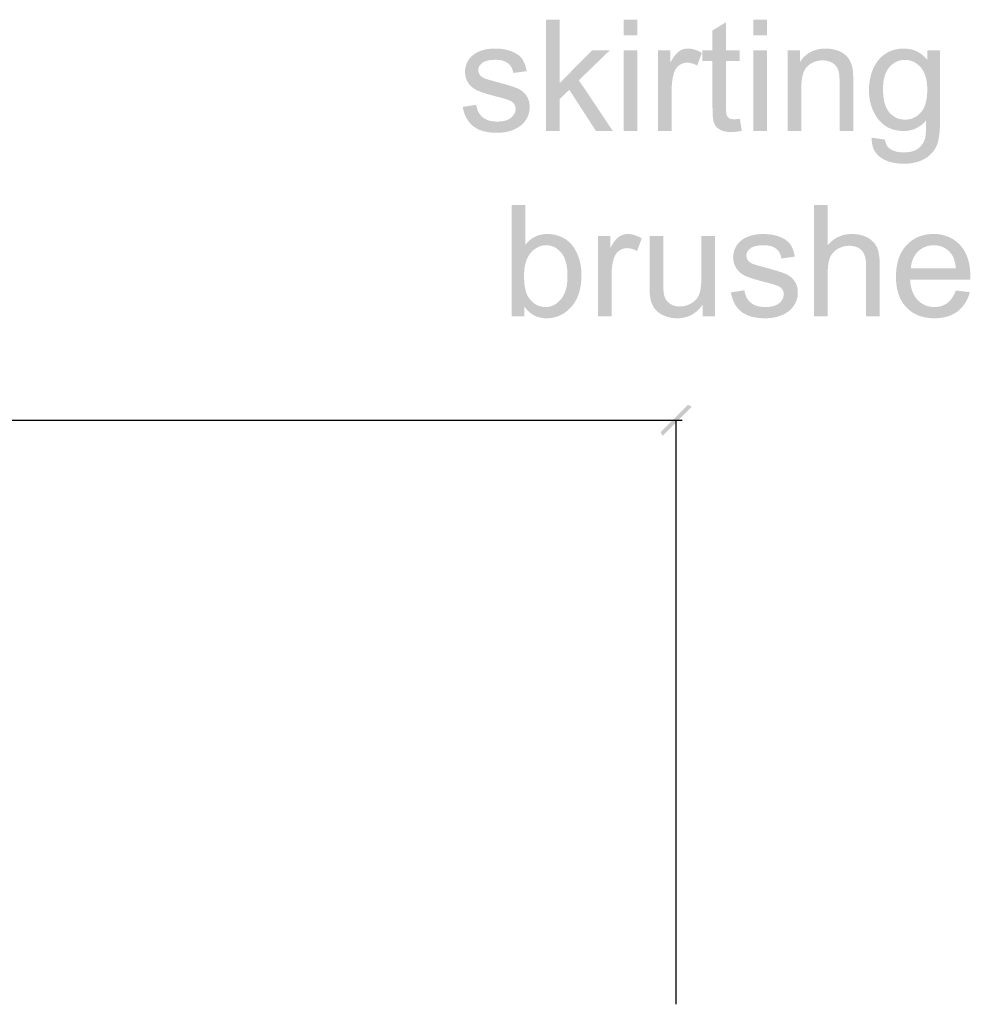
# Model space of a CAD drawing. Header units: millimetres. Extents: x 502444 to 745500, y -417645 to -375189.
# Tile 201 of 208: x 741962 to 743782, y -402623 to -400737. Entities that reach past the tile are written whole.
import ezdxf

# ---------------------------------------------------------------- set-up
doc = ezdxf.new("R2010")
doc.units = ezdxf.units.MM
doc.layers.add('PDF2_Geometry', color=7, linetype='Continuous')
doc.layers.add('PDF2_Solid Fills', color=7, linetype='Continuous')

msp = doc.modelspace()

# ---------------------------------------------------------------- hatches: boundary and pattern name
at = {"layer": 'PDF2_Solid Fills', "lineweight": 25, "transparency": 33554559}
for points in [[(742995.87307, -400737.3381), (742969.70606, -400737.3381), (742969.70606, -400950.42664), (742995.87307, -400950.42664), (742995.87307, -400889.23288), (743014.33502, -400871.49977), (742995.87307, -400858.85393)], [(743144.73355, -400737.3381), (743118.56654, -400737.3381), (743118.56654, -400767.4268), (743144.73355, -400767.4268)], [(743314.52864, -400742.13512), (743288.50699, -400757.83368), (743288.50699, -400796.06147), (743269.3178, -400796.06147), (743269.3178, -400816.41056), (743288.50699, -400816.41056), (743288.50699, -400905.22171), (743288.51336, -400907.26081), (743288.63915, -400914.1233), (743288.92759, -400920.1596), (743289.37822, -400925.3688), (743289.99127, -400929.7509), (743329.35643, -400928.0421), (743324.56488, -400927.63719), (743320.48874, -400926.15314), (743318.78403, -400924.93933), (743315.98221, -400921.06587), (743315.20584, -400918.22879), (743314.69788, -400913.38264), (743314.52864, -400906.67574), (743314.52864, -400816.41056), (743340.84055, -400816.41056), (743340.84055, -400796.06147), (743314.52864, -400796.06147)], [(743392.73851, -400737.3381), (743366.5715, -400737.3381), (743366.5715, -400767.4268), (743392.73851, -400767.4268)], [(742871.43418, -400792.5729), (742867.96495, -400792.6375), (742862.97981, -400792.96598), (742858.14117, -400793.57379), (742853.44857, -400794.46004), (742848.90155, -400795.62563), (742844.63843, -400797.02779), (742839.86234, -400798.94678), (742835.71068, -400801.04774), (742832.18366, -400803.32887), (742832.06401, -400803.41531), (742828.25083, -400806.49079), (742824.86781, -400809.92385), (742821.91472, -400813.71542), (742873.32405, -400814.08484), (742874.62112, -400814.09758), (742880.10238, -400814.45244), (742885.08273, -400815.29684), (742889.56242, -400816.63166), (742893.54143, -400818.45693), (742897.01976, -400820.77173), (742898.87801, -400822.41592), (742901.87592, -400825.89266), (742904.2378, -400829.87804), (742905.9623, -400834.37297), (742907.05054, -400839.37653), (742932.63567, -400835.88796), (742932.31288, -400834.04904), (742931.14752, -400828.78161), (742929.696, -400823.93364), (742927.95808, -400819.50514), (742925.93355, -400815.49519), (742923.62285, -400811.90471), (742923.17335, -400811.31055), (742920.286, -400808.06674), (742916.86704, -400805.09409), (742912.91533, -400802.39349), (742908.43178, -400799.96405), (742903.41639, -400797.80575), (742900.49468, -400796.77302), (742896.13761, -400795.49005), (742891.58627, -400794.44002), (742886.83999, -400793.62293), (742881.89898, -400793.03968), (742876.76394, -400792.68937)], [(743091.67274, -400796.06147), (743057.80135, -400796.06147), (742995.87307, -400858.85393), (743014.33502, -400871.49977), (743065.36037, -400950.42664), (743097.63329, -400950.42664), (743032.65184, -400853.33081)], [(743144.73355, -400796.06147), (743118.56654, -400796.06147), (743118.56654, -400950.42664), (743144.73355, -400950.42664)], [(743207.82514, -400796.06147), (743184.27478, -400796.06147), (743184.27478, -400950.42664), (743210.44179, -400950.42664), (743210.44179, -400869.6099), (743210.45522, -400867.7819), (743210.6397, -400862.67552), (743211.04006, -400857.69835), (743211.65652, -400852.85038), (743212.48953, -400848.13253), (743213.5382, -400843.5448), (743214.80319, -400839.08627), (743215.98948, -400835.88705), (743218.2565, -400831.57319), (743221.10814, -400827.84259), (743224.54326, -400824.69614), (743226.30278, -400823.4887), (743230.55704, -400821.33314), (743235.10701, -400820.04016), (743239.9527, -400819.60887), (743207.82514, -400819.46329)], [(743241.26092, -400792.5729), (743237.87426, -400792.75761), (743233.19621, -400793.67388), (743228.75292, -400795.3563), (743224.54326, -400797.80575), (743222.66294, -400799.23248), (743219.85725, -400801.89486), (743216.97035, -400805.24877), (743214.00293, -400809.2942), (743210.95475, -400814.03298), (743207.82514, -400819.46329), (743239.9527, -400819.60887), (743240.8203, -400819.61979), (743245.40075, -400820.06564), (743249.98098, -400821.15661), (743254.56144, -400822.89453), (743259.14189, -400825.27757), (743268.15517, -400801.00316), (743263.95301, -400798.60465), (743259.36436, -400796.43362), (743254.80142, -400794.74393), (743250.2626, -400793.53831), (743245.74925, -400792.81402)], [(743392.73851, -400796.06147), (743366.5715, -400796.06147), (743366.5715, -400950.42664), (743392.73851, -400950.42664)], [(743456.12081, -400796.06147), (743432.57045, -400796.06147), (743432.57045, -400950.42664), (743458.73747, -400950.42664), (743458.73747, -400866.12133), (743458.73951, -400865.39068), (743458.9199, -400859.16329), (743459.39419, -400853.39542), (743460.16283, -400848.08613), (743461.22537, -400843.23452), (743462.58158, -400838.84242), (743464.23215, -400834.9089), (743466.17707, -400831.43307), (743468.41611, -400828.41674), (743470.94906, -400825.859), (743473.03615, -400824.13018), (743476.94464, -400821.41594), (743481.06946, -400819.19577), (743456.12081, -400818.01017)], [(743505.25675, -400792.5729), (743503.60755, -400792.59019), (743498.55417, -400792.86407), (743493.70029, -400793.4737), (743489.04568, -400794.41818), (743484.59034, -400795.69842), (743480.33426, -400797.31441), (743476.277, -400799.26433), (743472.41969, -400801.55092), (743468.76119, -400804.17235), (743465.3022, -400807.12863), (743462.04269, -400810.42066), (743458.982, -400814.04754), (743456.12081, -400818.01017), (743481.06946, -400819.19577), (743485.41061, -400817.46877), (743489.96832, -400816.23495), (743494.74236, -400815.49519), (743499.73273, -400815.2477), (743550.92118, -400814.64534), (743548.43214, -400810.74186), (743546.85414, -400808.7155), (743543.7177, -400805.47988), (743540.02758, -400802.53452), (743535.78448, -400799.87943), (743530.98769, -400797.51458), (743529.12057, -400796.76756), (743524.64384, -400795.25712), (743520.01926, -400794.08334), (743515.24659, -400793.24441), (743510.3256, -400792.74032)], [(743654.99028, -400792.5729), (743650.84033, -400792.68027), (743645.81447, -400793.1152), (743640.96571, -400793.88407), (743636.29392, -400794.98778), (743631.79889, -400796.42634), (743627.48037, -400798.19883), (743623.33905, -400800.30617), (743619.37392, -400802.74744), (743616.38261, -400804.87571), (743612.76677, -400807.84745), (743609.39125, -400811.09763), (743656.88027, -400814.23043), (743658.41311, -400814.25772), (743663.10458, -400814.69721), (743700.05565, -400814.66627), (743700.03928, -400814.64625), (743696.73599, -400810.81556), (743693.27437, -400807.34973), (743689.65443, -400804.24787), (743685.87606, -400801.51179), (743681.93879, -400799.14059), (743677.84365, -400797.13334), (743673.58974, -400795.49187), (743669.17773, -400794.21436), (743664.60694, -400793.30264), (743659.87783, -400792.75488)], [(743724.18733, -400796.06147), (743700.05565, -400796.06147), (743700.05565, -400814.66627), (743663.10458, -400814.69721), (743667.6061, -400815.67445), (743671.91745, -400817.18943), (743676.03863, -400819.24127), (743679.97021, -400821.82994), (743683.7114, -400824.95638), (743687.26286, -400828.62056), (743688.53184, -400830.1583), (743690.88951, -400833.49764), (743692.96955, -400837.14636), (743694.7723, -400841.10443), (743696.29775, -400845.37188), (743697.54591, -400849.94961), (743698.51678, -400854.8367), (743699.21001, -400860.03316), (743699.62595, -400865.53899), (743699.76494, -400871.35418), (743699.71274, -400875.16395), (743699.41497, -400880.93638), (743698.85447, -400886.3676), (743698.02998, -400891.45669), (743696.94253, -400896.20366), (743695.59144, -400900.60941), (743693.97693, -400904.67395), (743692.09934, -400908.39546), (743689.95811, -400911.77666), (743687.55347, -400914.81483), (743686.69633, -400915.77023), (743683.16238, -400919.21876), (743679.40744, -400922.13682), (743675.43161, -400924.52441), (743671.23423, -400926.38153), (743666.81596, -400927.70816), (743662.17659, -400928.50342), (743657.31622, -400928.76911), (743724.18733, -400929.49612)], [(742821.91472, -400813.71542), (742819.39087, -400817.86459), (742819.09788, -400818.41599), (742817.12749, -400822.81901), (742815.71963, -400827.39219), (742814.87525, -400832.13642), (742814.59386, -400837.05081), (742814.66574, -400839.55214), (742815.24034, -400844.38828), (742816.38933, -400849.02333), (742818.112, -400853.45729), (742820.4086, -400857.69107), (742822.24069, -400860.4408), (742825.2511, -400863.99397), (742828.7597, -400867.16681), (742832.76691, -400869.9593), (742837.27207, -400872.37237), (742838.81299, -400873.09301), (742841.90803, -400874.40327), (742845.48623, -400875.7654), (742849.54781, -400877.17848), (742854.0921, -400878.64342), (742859.12068, -400880.15932), (742864.63174, -400881.728), (742870.62619, -400883.34672), (742877.10402, -400885.0173), (742882.6749, -400886.46041), (742888.81402, -400888.17012), (742894.00116, -400889.767), (742898.23699, -400891.25196), (742901.52038, -400892.6241), (742903.85246, -400893.88431), (742906.0633, -400895.55853), (742909.11511, -400899.05347), (742910.94675, -400903.14622), (742911.55684, -400907.8386), (742911.53637, -400908.79763), (742910.84052, -400913.28983), (742909.15811, -400917.4854), (742906.48959, -400921.38615), (742902.83496, -400924.99028), (742899.93487, -400927.09307), (742896.23156, -400929.00478), (742891.99505, -400930.49156), (742887.22533, -400931.55342), (742881.92219, -400932.19035), (742876.08606, -400932.40327), (742928.12528, -400933.38232), (742930.89161, -400929.64171), (742931.98873, -400927.90015), (742934.31513, -400923.55445), (742936.12447, -400919.09865), (742937.41699, -400914.53367), (742938.19222, -400909.85949), (742938.45086, -400905.07613), (742938.23954, -400900.30732), (742937.51071, -400895.35926), (742936.2605, -400890.77335), (742934.49074, -400886.5514), (742932.1996, -400882.6925), (742930.44235, -400880.35404), (742927.24768, -400876.89368), (742923.61648, -400873.82821), (742919.54921, -400871.15856), (742915.04587, -400868.8838), (742914.17304, -400868.52257), (742911.12145, -400867.33878), (742907.58647, -400866.07584), (742903.56834, -400864.73191), (742899.06728, -400863.30882), (742894.08282, -400861.80657), (742888.61589, -400860.22424), (742882.6649, -400858.56094), (742876.23142, -400856.81938), (742869.5873, -400854.99412), (742863.5783, -400853.3108), (742858.83019, -400851.93866), (742855.34321, -400850.87953), (742853.11713, -400850.1325), (742850.31008, -400848.85864), (742846.14249, -400846.22992), (742843.08636, -400843.15627), (742842.90392, -400842.91878), (742840.64235, -400838.69865), (742839.88827, -400833.999), (742840.04705, -400831.74426), (742841.30727, -400827.5132), (742843.82224, -400823.61336), (742847.59311, -400820.04471), (742849.31601, -400818.86457), (742852.79321, -400817.14394), (742856.93282, -400815.80547), (742861.73438, -400814.85007), (742867.19812, -400814.27592), (742873.32405, -400814.08484)], [(743550.92118, -400814.64534), (743499.73273, -400815.2477), (743504.64416, -400815.52067), (743509.44663, -400816.38599), (743513.9154, -400817.84548), (743518.04954, -400819.89913), (743520.21056, -400821.37226), (743523.82857, -400824.60333), (743526.69431, -400828.32666), (743528.80711, -400832.54497), (743529.90058, -400836.04082), (743530.75794, -400840.2009), (743531.37008, -400845.00155), (743531.73722, -400850.4446), (743531.85983, -400856.52821), (743531.85983, -400950.42664), (743558.02684, -400950.42664), (743558.02684, -400855.51094), (743558.02434, -400853.9823), (743557.94723, -400847.60206), (743557.76389, -400842.02071), (743557.4734, -400837.23916), (743557.07645, -400833.25742), (743556.5735, -400830.07367), (743556.17565, -400828.29026), (743554.79259, -400823.41955), (743553.04126, -400818.87094)], [(743609.39125, -400811.09763), (743606.25573, -400814.62715), (743603.36018, -400818.43418), (743600.70474, -400822.52056), (743598.28974, -400826.88446), (743596.11462, -400831.5277), (743594.99726, -400834.26378), (743593.38536, -400838.7123), (743591.98809, -400843.25181), (743590.8059, -400847.88049), (743589.8389, -400852.59925), (743589.08641, -400857.40718), (743588.54888, -400862.30519), (743588.22655, -400867.2942), (743588.11873, -400872.37237), (743588.12601, -400873.65897), (743588.29957, -400878.81358), (743588.70584, -400883.84716), (743589.34459, -400888.75791), (743590.21628, -400893.54674), (743591.32022, -400898.21363), (743592.6571, -400902.75769), (743594.22657, -400907.18073), (743596.02897, -400911.48094), (743598.06352, -400915.65922), (743600.331, -400919.71557), (743602.83096, -400923.64908), (743605.56363, -400927.46067), (743608.49488, -400931.04296), (743611.70457, -400934.40687), (743615.11512, -400937.4505), (743618.72652, -400940.17384), (743622.53845, -400942.5769), (743626.55124, -400944.65967), (743630.76501, -400946.42215), (743635.17963, -400947.86344), (743639.79466, -400948.98535), (743644.61067, -400949.78607), (743649.6272, -400950.2665), (743654.84492, -400950.42664), (743656.42145, -400950.40753), (743661.25042, -400950.09635), (743665.92107, -400949.40573), (743670.43294, -400948.33659), (743674.78683, -400946.88712), (743678.98228, -400945.05821), (743683.0193, -400942.84987), (743686.89799, -400940.26211), (743690.61859, -400937.29491), (743694.18041, -400933.94828), (743697.58424, -400930.22314), (743724.18733, -400929.49612), (743657.31622, -400928.76911), (743656.02598, -400928.75091), (743651.19542, -400928.34965), (743646.59676, -400927.4179), (743642.22957, -400925.9566), (743638.09439, -400923.96573), (743634.19079, -400921.4453), (743630.51899, -400918.3953), (743627.07865, -400914.81483), (743625.22039, -400912.47001), (743623.0778, -400909.17706), (743621.18782, -400905.54109), (743619.54942, -400901.56208), (743618.16341, -400897.24004), (743617.02921, -400892.57496), (743616.14706, -400887.56594), (743615.51684, -400882.2148), (743615.13889, -400876.51971), (743615.01298, -400870.4825), (743615.03016, -400868.40701), (743615.26787, -400862.70373), (743615.78481, -400857.31346), (743616.58086, -400852.23529), (743617.65648, -400847.47012), (743619.01121, -400843.01705), (743620.64585, -400838.87608), (743622.55938, -400835.04812), (743624.75191, -400831.53316), (743627.224, -400828.3303), (743627.76073, -400827.71975), (743631.30765, -400824.1411), (743635.05884, -400821.11294), (743639.01431, -400818.63527), (743643.17427, -400816.7081), (743647.53863, -400815.33141), (743652.10714, -400814.50613), (743656.88027, -400814.23043)], [(742836.10876, -400900.28003), (742810.23246, -400904.35003), (742810.25885, -400904.49834), (742811.37371, -400909.78397), (742812.77064, -400914.77479), (742814.44873, -400919.46807), (742816.40912, -400923.86655), (742818.6518, -400927.9684), (742821.17587, -400931.77452), (742823.98156, -400935.28402), (742827.06932, -400938.4978), (742830.43892, -400941.41495), (742830.6573, -400941.58784), (742833.9375, -400943.92993), (742837.50114, -400946.02544), (742841.34935, -400947.87436), (742845.48054, -400949.47761), (742849.8963, -400950.83337), (742854.59573, -400951.94254), (742859.57859, -400952.80604), (742864.84602, -400953.42204), (742870.39643, -400953.79237), (742876.23142, -400953.91521), (742880.83394, -400953.80966), (742885.89278, -400953.4366), (742890.79238, -400952.7933), (742895.5323, -400951.87976), (742900.11275, -400950.69597), (742904.53375, -400949.24286), (742908.7946, -400947.5195), (742913.31728, -400945.33482), (742917.58109, -400942.79892), (742921.47047, -400939.96093), (742924.98497, -400936.82267), (742928.12528, -400933.38232), (742876.08606, -400932.40327), (742875.11451, -400932.3969), (742869.59822, -400932.10573), (742864.50185, -400931.37872), (742859.82608, -400930.21677), (742855.57023, -400928.61898), (742851.73522, -400926.58625), (742848.32012, -400924.11768), (742845.86861, -400921.86567), (742842.96307, -400918.43079), (742840.5343, -400914.55551), (742838.58233, -400910.23801), (742837.10715, -400905.48012)], [(743340.84055, -400927.02483), (743338.96001, -400927.28233), (743333.64231, -400927.85193), (743329.35643, -400928.0421), (743289.99127, -400929.7509), (743290.76742, -400933.30771), (743291.70507, -400936.03651), (743292.46985, -400937.64158), (743295.0799, -400941.59056), (743298.50797, -400945.02909), (743302.75335, -400947.95625), (743304.96965, -400949.0818), (743309.04033, -400950.5604), (743313.71018, -400951.6168), (743318.98012, -400952.25009), (743324.85013, -400952.46209), (743324.86196, -400952.46209), (743329.36599, -400952.3156), (743334.1605, -400951.87976), (743339.24504, -400951.15274), (743344.62052, -400950.13638)], [(743724.18733, -400929.49612), (743697.58424, -400930.22314), (743697.58504, -400936.61157), (743697.4986, -400942.98909), (743697.32083, -400948.62776), (743697.05172, -400953.52759), (743696.69049, -400957.6904), (743696.23804, -400961.11346), (743695.69437, -400963.7995), (743695.44904, -400964.68483), (743693.77789, -400969.44545), (743691.62972, -400973.77204), (743689.00408, -400977.66552), (743685.90062, -400981.12406), (743682.32015, -400984.14858), (743681.91945, -400984.43793), (743678.41542, -400986.56984), (743674.46893, -400988.31503), (743670.08081, -400989.6717), (743665.25024, -400990.64075), (743659.97769, -400991.22309), (743654.2635, -400991.41689), (743709.05403, -400992.254), (743712.01691, -400988.59983), (743714.63845, -400984.68725), (743716.91867, -400980.51534), (743717.82994, -400978.48716), (743719.03784, -400975.247), (743720.11858, -400971.63832), (743721.07238, -400967.66113), (743721.89858, -400963.31452), (743722.59784, -400958.60031), (743723.17028, -400953.51667), (743723.61522, -400948.06453), (743723.93312, -400942.24388), (743724.12363, -400936.0538)], [(743593.35227, -400963.21807), (743593.34624, -400963.5147), (743593.45543, -400968.86675), (743593.99363, -400973.90944), (743594.9612, -400978.64458), (743596.35802, -400983.07126), (743598.1842, -400987.18857), (743600.43905, -400990.99743), (743603.12315, -400994.49783), (743606.23673, -400997.69068), (743609.77955, -401000.57417), (743612.62141, -401002.52773), (743616.38, -401004.74152), (743620.36003, -401006.69418), (743624.56072, -401008.3866), (743628.98273, -401009.81879), (743633.62586, -401010.99074), (743638.48986, -401011.90247), (743643.57497, -401012.55305), (743648.88142, -401012.94431), (743654.40885, -401013.07442), (743656.56225, -401013.05531), (743661.92205, -401012.83421), (743667.07528, -401012.36561), (743672.02209, -401011.64951), (743676.76246, -401010.68593), (743681.29628, -401009.47394), (743685.62367, -401008.01445), (743689.74463, -401006.30747), (743693.65903, -401004.353), (743693.78915, -401004.28111), (743698.11722, -401001.66332), (743702.1043, -400998.7853), (743705.74972, -400995.64886), (743709.05403, -400992.254), (743654.2635, -400991.41689), (743649.59171, -400991.26858), (743644.36807, -400990.69898), (743639.56321, -400989.70173), (743635.17701, -400988.27864), (743631.20927, -400986.42698), (743627.66008, -400984.14858), (743627.08615, -400983.70728), (743624.03331, -400980.63454), (743621.63321, -400976.82477), (743619.88631, -400972.2798), (743618.79249, -400966.9969)], [(742929.87411, -401092.48536), (742903.7071, -401092.48536), (742903.7071, -401305.5739), (742927.98402, -401305.5739), (742927.98402, -401286.24209), (742956.38621, -401285.58422), (742952.29027, -401283.8727), (742948.42387, -401281.63069), (742944.78721, -401278.8564), (742941.37962, -401275.55072), (742938.2011, -401271.71456), (742935.25233, -401267.34612), (742934.39156, -401265.84295), (742932.82129, -401262.50907), (742931.46053, -401258.74844), (742930.30973, -401254.56197), (742929.36798, -401249.94876), (742928.63528, -401244.9088), (742928.11186, -401239.4421), (742927.79771, -401233.54865), (742927.6933, -401227.22846), (742927.73038, -401224.19666), (742928.01131, -401218.5689), (742928.5684, -401213.23323), (742929.40142, -401208.18963), (742930.51014, -401203.43721), (742931.89546, -401198.97777), (742933.55672, -401194.8095), (742935.49368, -401190.93422), (742937.70634, -401187.35011), (742940.19515, -401184.05899), (742940.91102, -401183.22642), (742944.50764, -401179.51311), (742948.28329, -401176.37212), (742952.23841, -401173.80164), (742956.37324, -401171.80258), (742960.68641, -401170.37494), (742965.17929, -401169.51781), (742969.85142, -401169.2321), (742929.87411, -401168.506)], [(743509.18207, -401092.48536), (743483.01506, -401092.48536), (743483.01506, -401305.5739), (743509.18207, -401305.5739), (743509.18207, -401221.12391), (743509.2742, -401216.01389), (743509.61769, -401210.42072), (743510.21709, -401205.28522), (743511.07058, -401200.60922), (743512.17975, -401196.39273), (743513.54324, -401192.63483), (743514.72362, -401190.12531), (743517.24314, -401186.04076), (743520.3334, -401182.3602), (743523.99417, -401179.08272), (743528.22568, -401176.20924), (743531.0548, -401174.68152), (743535.59613, -401172.74251), (743540.27326, -401171.35764), (743545.0846, -401170.5269), (743550.03152, -401170.25028), (743509.18207, -401168.94184)], [(742972.1769, -401147.72016), (742970.72674, -401147.73654), (742965.86308, -401148.04772), (742961.17275, -401148.75108), (742956.65486, -401149.8466), (742952.31029, -401151.3343), (742948.13884, -401153.21507), (742944.13981, -401155.48801), (742940.31412, -401158.15403), (742936.66086, -401161.21221), (742933.18093, -401164.66257), (742929.87411, -401168.506), (742969.85142, -401169.2321), (742970.1096, -401169.23301), (742974.82245, -401169.5533), (742979.33603, -401170.45229), (742983.65147, -401171.92906), (742987.7681, -401173.98544), (742991.6857, -401176.6187), (742995.40538, -401179.83157), (742998.92534, -401183.62223), (743000.72582, -401185.98252), (743002.84998, -401189.35007), (743004.72393, -401193.04974), (743006.34811, -401197.08153), (743007.72252, -401201.44543), (743008.84693, -401206.14053), (743009.72158, -401211.16866), (743010.34623, -401216.5289), (743010.72134, -401222.22126), (743010.84622, -401228.24573), (743010.77092, -401232.73338), (743010.44108, -401238.3948), (743009.84806, -401243.74685), (743008.99274, -401248.79136), (743007.8747, -401253.52741), (743006.49369, -401257.95409), (743004.85064, -401262.07322), (743002.94462, -401265.8839), (743000.7754, -401269.38521), (742998.34392, -401272.57897), (742997.56163, -401273.49524), (742993.97183, -401277.22403), (742990.20346, -401280.37958), (742986.25698, -401282.96097), (742982.13216, -401284.96913), (742977.829, -401286.40314), (742973.34772, -401287.263), (742968.6881, -401287.55053), (742930.20213, -401289.303), (742933.35131, -401293.05726), (742936.70408, -401296.41663), (742940.26112, -401299.38018), (742944.02152, -401301.94884), (742947.98643, -401304.1226), (742952.15492, -401305.90147), (742956.52792, -401307.28452), (742961.10406, -401308.27177), (742965.88446, -401308.86502), (742970.86891, -401309.06247), (742971.87504, -401309.05519), (742976.69071, -401308.81225), (742981.38103, -401308.22354), (742985.9467, -401307.28998), (742990.38703, -401306.01156), (742994.70248, -401304.3883), (742998.89304, -401302.42017), (743002.95826, -401300.1072), (743006.8986, -401297.44937), (743010.71383, -401294.44578), (743014.40417, -401291.09824), (743017.9694, -401287.40494), (743019.95959, -401285.10107), (743022.56851, -401281.70985), (743024.96861, -401278.12666), (743027.15988, -401274.35237), (743029.14211, -401270.3861), (743030.91665, -401266.22784), (743032.48146, -401261.87851), (743033.83812, -401257.33718), (743034.98597, -401252.60476), (743035.92476, -401247.68036), (743036.65541, -401242.56398), (743037.17701, -401237.25651), (743037.49025, -401231.75705), (743037.59443, -401226.0656), (743037.56622, -401223.4651), (743037.34489, -401218.42605), (743036.90313, -401213.48254), (743036.24277, -401208.63549), (743035.36198, -401203.88397), (743034.26237, -401199.2289), (743032.94255, -401194.66937), (743031.59225, -401190.69764), (743029.71876, -401185.9616), (743027.63713, -401181.47577), (743025.34895, -401177.24108), (743022.85285, -401173.25661), (743020.15021, -401169.52327), (743018.67821, -401167.76534), (743015.36799, -401164.2886), (743011.76659, -401161.11303), (743007.87379, -401158.23774), (743003.69074, -401155.66271), (742999.21606, -401153.38886), (742996.03935, -401152.07678), (742991.44571, -401150.50901), (742986.76243, -401149.28883), (742981.98999, -401148.41715), (742977.12814, -401147.89486)], [(743092.6907, -401151.20873), (743069.14034, -401151.20873), (743069.14034, -401305.5739), (743095.30735, -401305.5739), (743095.30735, -401224.75716), (743095.32077, -401222.92916), (743095.5048, -401217.82278), (743095.90516, -401212.84561), (743096.52162, -401207.99764), (743097.35464, -401203.27979), (743098.4033, -401198.69206), (743099.66875, -401194.23353), (743100.85504, -401191.03431), (743103.12161, -401186.72045), (743105.97324, -401182.98985), (743109.40836, -401179.8434), (743111.16789, -401178.63596), (743115.42259, -401176.4804), (743119.97234, -401175.18743), (743124.8178, -401174.75613), (743092.6907, -401174.61054)], [(743126.12647, -401147.72016), (743122.73959, -401147.90487), (743118.06154, -401148.82114), (743113.61803, -401150.50356), (743109.40836, -401152.95302), (743107.5285, -401154.37975), (743104.72235, -401157.04212), (743101.83591, -401160.39603), (743098.86803, -401164.44146), (743095.81985, -401169.18024), (743092.6907, -401174.61054), (743124.8178, -401174.75613), (743125.6854, -401174.76705), (743130.26585, -401175.2129), (743134.84608, -401176.30388), (743139.42654, -401178.04179), (743144.00677, -401180.42483), (743153.02027, -401156.15042), (743148.81811, -401153.75191), (743144.22946, -401151.58088), (743139.66652, -401149.89119), (743135.1277, -401148.68557), (743130.61435, -401147.96129)], [(743194.16021, -401151.20873), (743167.99319, -401151.20873), (743167.99319, -401246.85144), (743168.05666, -401253.14889), (743168.24865, -401258.76299), (743168.56803, -401263.65554), (743169.01638, -401267.82381), (743169.59258, -401271.27053), (743169.97451, -401273.03119), (743171.35802, -401278.00382), (743173.11186, -401282.58973), (743175.23739, -401286.78985), (743225.99683, -401286.53235), (743224.12811, -401286.49413), (743219.05312, -401285.95911), (743214.37804, -401284.79352), (743210.1024, -401282.99828), (743206.22621, -401280.57339), (743205.89842, -401280.33135), (743202.37004, -401277.16853), (743199.5043, -401273.46522), (743197.30051, -401269.22234), (743195.75959, -401264.43897), (743195.41451, -401262.63372), (743194.96297, -401259.1497), (743194.61152, -401254.82584), (743194.36107, -401249.66396), (743194.21048, -401243.66223), (743194.16021, -401236.82157)], [(743293.15887, -401151.20873), (743266.99186, -401151.20873), (743266.99186, -401233.91443), (743266.98526, -401235.50403), (743266.82239, -401241.46208), (743266.44432, -401246.93606), (743265.85061, -401251.9278), (743265.04148, -401256.43637), (743264.0167, -401260.46087), (743262.77604, -401264.00313), (743261.44349, -401266.83475), (743258.93375, -401270.85834), (743255.8717, -401274.4652), (743252.25892, -401277.65533), (743248.09361, -401280.4278), (743244.69421, -401282.25398), (743269.75387, -401282.8991), (743269.75387, -401305.5739), (743293.15887, -401305.5739)], [(743384.88877, -401147.72016), (743381.41953, -401147.78476), (743376.43462, -401148.11324), (743371.59599, -401148.72105), (743366.90293, -401149.6073), (743362.35591, -401150.77289), (743358.09279, -401152.17505), (743353.3167, -401154.09404), (743349.16504, -401156.195), (743345.63825, -401158.47613), (743345.51837, -401158.56257), (743341.70519, -401161.63805), (743338.3224, -401165.07111), (743335.36908, -401168.86268), (743386.77887, -401169.2321), (743388.07548, -401169.24484), (743393.55674, -401169.59971), (743398.5371, -401170.44409), (743403.01678, -401171.77893), (743406.99602, -401173.60419), (743410.47458, -401175.91899), (743412.33283, -401177.56318), (743415.33074, -401181.03993), (743417.69216, -401185.0253), (743419.41689, -401189.52023), (743420.5049, -401194.52379), (743446.09049, -401191.03522), (743445.76725, -401189.1963), (743444.60189, -401183.92887), (743443.15059, -401179.0809), (743441.41267, -401174.6524), (743439.38836, -401170.64245), (743437.07766, -401167.05197), (743436.62817, -401166.45781), (743433.74082, -401163.214), (743430.3214, -401160.24135), (743426.36992, -401157.54075), (743421.88637, -401155.11131), (743416.87075, -401152.95302), (743413.9495, -401151.92028), (743409.5922, -401150.63731), (743405.04063, -401149.58728), (743400.29435, -401148.77019), (743395.35334, -401148.18694), (743390.21853, -401147.83663)], [(743555.41065, -401147.72016), (743551.00194, -401147.85665), (743546.08914, -401148.3489), (743541.33876, -401149.19966), (743536.75079, -401150.41074), (743532.32548, -401151.98033), (743528.06212, -401153.90933), (743523.96141, -401156.19773), (743520.02312, -401158.84464), (743516.24679, -401161.85096), (743512.63311, -401165.2167), (743509.18207, -401168.94184), (743550.03152, -401170.25028), (743552.51579, -401170.30852), (743557.78754, -401170.87266), (743562.58842, -401172.03552), (743566.91751, -401173.79709), (743570.77619, -401176.15738), (743574.16308, -401179.11639), (743574.85893, -401179.89436), (743577.22263, -401183.18548), (743579.15663, -401187.01708), (743580.6607, -401191.38917), (743581.7353, -401196.30265), (743582.37996, -401201.75661), (743582.59516, -401207.75106), (743582.59516, -401305.5739), (743608.76206, -401305.5739), (743608.76206, -401207.75106), (743608.76058, -401207.02314), (743608.62978, -401200.9104), (743608.28697, -401195.2226), (743607.73091, -401189.9588), (743606.96272, -401185.12084), (743605.98219, -401180.70781), (743604.78873, -401176.7197), (743603.38293, -401173.15743), (743602.48622, -401171.34399), (743600.0015, -401167.26307), (743597.0318, -401163.52974), (743593.5769, -401160.14216), (743589.6369, -401157.10127), (743585.21136, -401154.40613), (743584.22343, -401153.8975), (743579.99966, -401152.01036), (743575.54431, -401150.46534), (743570.85785, -401149.26427), (743565.94005, -401148.40623), (743560.7909, -401147.89213)], [(743711.97596, -401147.72016), (743710.91115, -401147.72653), (743705.78248, -401147.92944), (743700.81406, -401148.4217), (743696.00556, -401149.20239), (743691.3572, -401150.27244), (743686.86887, -401151.63184), (743682.54069, -401153.27967), (743678.37254, -401155.21595), (743674.36452, -401157.44157), (743670.51642, -401159.95563), (743666.82859, -401162.75905), (743663.30066, -401165.85181), (743659.93299, -401169.2321), (743712.26668, -401169.2321), (743716.38194, -401169.40044), (743721.15177, -401170.05466), (743725.67968, -401171.20205), (743729.96487, -401172.84442), (743734.00826, -401174.97996), (743737.80938, -401177.60868), (743741.36824, -401180.73238), (743744.68495, -401184.34924), (743745.8924, -401185.89517), (743748.09618, -401189.35372), (743749.99732, -401193.27267), (743751.59511, -401197.65386), (743752.88978, -401202.49637), (743753.88158, -401207.8002), (743754.57038, -401213.56535), (743668.3645, -401213.56535), (743781.56506, -401214.9948), (743780.93222, -401209.83838), (743780.08032, -401204.87303), (743779.00994, -401200.09968), (743777.72038, -401195.51741), (743776.2121, -401191.12621), (743774.48499, -401186.92609), (743772.53881, -401182.91797), (743770.37381, -401179.10001), (743767.98998, -401175.47404), (743765.38709, -401172.04007), (743762.56536, -401168.79626), (743759.60135, -401165.79449), (743756.0757, -401162.65805), (743752.38888, -401159.82006), (743748.54124, -401157.28052), (743744.53323, -401155.03943), (743740.36462, -401153.09769), (743736.03495, -401151.45441), (743731.54481, -401150.11048), (743726.89349, -401149.06409), (743722.08204, -401148.31797), (743717.10953, -401147.86939)], [(743335.36908, -401168.86268), (743332.84546, -401173.01184), (743332.55247, -401173.56325), (743330.58185, -401177.96627), (743329.174, -401182.53945), (743328.32984, -401187.28368), (743328.04822, -401192.19808), (743328.12055, -401194.6994), (743328.69516, -401199.53554), (743329.84392, -401204.17059), (743331.56636, -401208.60455), (743333.86341, -401212.83833), (743335.6955, -401215.58806), (743338.70569, -401219.14124), (743342.21428, -401222.31407), (743346.22127, -401225.10656), (743350.72643, -401227.51963), (743352.26758, -401228.24027), (743355.36262, -401229.55053), (743358.94104, -401230.91266), (743363.00217, -401232.32574), (743367.54691, -401233.79069), (743372.57504, -401235.30658), (743378.0861, -401236.87526), (743384.08055, -401238.49398), (743390.55838, -401240.16456), (743396.12972, -401241.60767), (743402.26884, -401243.31738), (743407.45598, -401244.91426), (743411.6918, -401246.39922), (743414.97474, -401247.77135), (743417.30682, -401249.03157), (743419.51789, -401250.7058), (743422.56993, -401254.20074), (743424.40111, -401258.29348), (743425.01143, -401262.98586), (743424.99073, -401263.9449), (743424.29488, -401268.43709), (743422.61292, -401272.63266), (743419.9444, -401276.53341), (743416.28932, -401280.13754), (743413.38923, -401282.24033), (743409.68615, -401284.15204), (743405.44986, -401285.63882), (743400.67969, -401286.70068), (743395.377, -401287.33761), (743389.54042, -401287.55053), (743441.5801, -401288.52958), (743444.34597, -401284.78897), (743445.44355, -401283.04741), (743447.76994, -401278.70172), (743449.57883, -401274.24592), (743450.87135, -401269.68093), (743451.64659, -401265.00675), (743451.90523, -401260.22339), (743451.6939, -401255.45458), (743450.96507, -401250.50653), (743449.71532, -401245.92061), (743447.9451, -401241.69866), (743445.65441, -401237.83976), (743443.89671, -401235.5013), (743440.70249, -401232.04094), (743437.07129, -401228.97547), (743433.00357, -401226.30582), (743428.50023, -401224.03106), (743427.62786, -401223.66982), (743424.57627, -401222.48604), (743421.04106, -401221.22309), (743417.0227, -401219.87917), (743412.52164, -401218.45608), (743407.53764, -401216.95382), (743402.07025, -401215.3715), (743396.11971, -401213.7082), (743389.68578, -401211.96664), (743383.04212, -401210.14138), (743377.03289, -401208.45805), (743372.28501, -401207.08592), (743368.79758, -401206.02679), (743366.57195, -401205.27976), (743363.76444, -401204.00589), (743359.59731, -401201.37718), (743356.54117, -401198.30353), (743356.35851, -401198.06604), (743354.09694, -401193.84591), (743353.34309, -401189.14626), (743353.50187, -401186.89151), (743354.76163, -401182.66046), (743357.27683, -401178.76062), (743361.04792, -401175.19197), (743362.77038, -401174.01183), (743366.2478, -401172.2912), (743370.38718, -401170.95273), (743375.18897, -401169.99733), (743380.65271, -401169.42409), (743386.77887, -401169.2321)], [(743659.93299, -401169.2321), (743658.04381, -401171.34854), (743655.35584, -401174.71519), (743652.88272, -401178.26927), (743650.62445, -401182.00988), (743648.58137, -401185.93703), (743646.75326, -401190.05161), (743645.14069, -401194.35364), (743643.74262, -401198.84128), (743642.55975, -401203.51728), (743641.59184, -401208.3798), (743640.83935, -401213.42886), (743640.30159, -401218.66535), (743639.97915, -401224.08929), (743639.87144, -401229.69976), (743639.87929, -401231.17198), (743640.05148, -401236.7042), (743640.45025, -401242.04442), (743641.07569, -401247.19357), (743641.92725, -401252.14981), (743643.00583, -401256.91498), (743644.31063, -401261.48815), (743645.84211, -401265.87025), (743647.60005, -401270.05945), (743649.58432, -401274.05757), (743651.7955, -401277.86369), (743654.2329, -401281.47783), (743656.89699, -401284.90089), (743659.78764, -401288.13196), (743713.57523, -401287.55053), (743710.7054, -401287.47409), (743705.83502, -401286.9691), (743701.18826, -401285.99277), (743696.76431, -401284.54512), (743692.56408, -401282.62431), (743688.587, -401280.23217), (743684.83319, -401277.36871), (743681.30265, -401274.03209), (743678.9178, -401271.31876), (743676.39122, -401267.85384), (743674.15729, -401264.08411), (743672.2167, -401260.01047), (743670.56931, -401255.63201), (743669.21492, -401250.94965), (743668.15386, -401245.96338), (743667.38579, -401240.67229), (743666.91059, -401235.07729), (743782.04549, -401235.07729), (743782.11931, -401232.50317), (743782.19085, -401228.10106), (743782.17413, -401225.88089), (743781.97884, -401220.34231), (743781.56506, -401214.9948), (743668.3645, -401213.56535), (743668.58845, -401210.90387), (743669.33014, -401205.8066), (743670.46502, -401200.99775), (743671.99229, -401196.47917), (743673.91241, -401192.24994), (743676.22539, -401188.30914), (743678.93076, -401184.65861), (743682.02944, -401181.29652), (743682.07789, -401181.2492), (743685.68145, -401178.0609), (743689.52136, -401175.36304), (743693.59796, -401173.15652), (743697.91033, -401171.43953), (743702.45951, -401170.21298), (743707.24492, -401169.47778), (743712.26668, -401169.2321)], [(743349.56312, -401255.42729), (743323.68682, -401259.49729), (743323.71344, -401259.6456), (743324.82853, -401264.93123), (743326.225, -401269.92205), (743327.90354, -401274.61534), (743329.86393, -401279.01381), (743332.10616, -401283.11566), (743334.63046, -401286.92178), (743337.43638, -401290.43128), (743340.52414, -401293.64506), (743343.89374, -401296.56221), (743344.11212, -401296.7351), (743347.39232, -401299.07719), (743350.95596, -401301.1727), (743354.80371, -401303.02162), (743358.93536, -401304.62487), (743363.35066, -401305.98063), (743368.05009, -401307.0898), (743373.03341, -401307.9533), (743378.30038, -401308.56931), (743383.85125, -401308.93964), (743389.68578, -401309.06247), (743394.2883, -401308.95693), (743399.34736, -401308.58386), (743404.2472, -401307.94056), (743408.98711, -401307.02702), (743413.56757, -401305.84323), (743417.98811, -401304.39012), (743422.24942, -401302.66676), (743426.77187, -401300.48208), (743431.03568, -401297.94618), (743434.92529, -401295.10819), (743438.43979, -401291.96993), (743441.5801, -401288.52958), (743389.54042, -401287.55053), (743388.56933, -401287.54416), (743383.05304, -401287.25299), (743377.95667, -401286.52598), (743373.2809, -401285.36403), (743369.02505, -401283.76624), (743365.19003, -401281.73351), (743361.77449, -401279.26495), (743359.32343, -401277.01293), (743356.41788, -401273.57805), (743353.98889, -401269.70277), (743352.0367, -401265.38527), (743350.56174, -401260.62739)], [(743754.27966, -401255.86313), (743754.07243, -401256.43182), (743751.98307, -401261.56731), (743749.66748, -401266.21965), (743747.12566, -401270.38792), (743744.35773, -401274.07303), (743741.36346, -401277.27408), (743738.14297, -401279.99196), (743736.46955, -401281.16482), (743732.46051, -401283.46415), (743728.16668, -401285.2512), (743723.5877, -401286.52871), (743718.72404, -401287.29485), (743713.57523, -401287.55053), (743659.78764, -401288.13196), (743661.27544, -401289.65696), (743664.62298, -401292.757), (743668.15204, -401295.5868), (743671.86263, -401298.14727), (743675.75508, -401300.4384), (743679.82895, -401302.4593), (743684.08412, -401304.21087), (743688.52137, -401305.69401), (743693.13982, -401306.906), (743697.94024, -401307.84957), (743702.92162, -401308.52381), (743708.08499, -401308.92781), (743713.42987, -401309.06247), (743717.56379, -401308.98331), (743722.82031, -401308.63664), (743727.87551, -401308.01608), (743732.7295, -401307.12074), (743737.38195, -401305.9506), (743741.83309, -401304.50568), (743746.08257, -401302.78687), (743750.13073, -401300.79236), (743753.97769, -401298.52397), (743757.6231, -401295.98079), (743758.66142, -401295.17825), (743762.19128, -401292.16647), (743765.46829, -401288.90901), (743768.49202, -401285.40498), (743771.26267, -401281.65435), (743773.78027, -401277.65714), (743776.04433, -401273.41426), (743778.05579, -401268.9248), (743779.81384, -401264.18875), (743781.3187, -401259.20612)], [(742956.38621, -401285.58422), (742927.98402, -401286.24209), (742930.20213, -401289.303), (742968.6881, -401287.55053), (742965.26595, -401287.41222), (742960.71143, -401286.76437)], [(743244.69421, -401282.25398), (743240.21112, -401284.12565), (743235.59995, -401285.46321), (743230.86231, -401286.26575), (743225.99683, -401286.53235), (743175.23739, -401286.78985), (743177.73326, -401290.60235), (743179.28737, -401292.60504), (743182.40538, -401295.80427), (743186.11757, -401298.74234), (743190.42323, -401301.41746), (743195.32352, -401303.82962), (743196.92222, -401304.51295), (743201.42738, -401306.15078), (743206.06448, -401307.42465), (743210.83237, -401308.33455), (743215.73243, -401308.88049), (743220.76329, -401309.06247), (743222.14452, -401309.04973), (743227.05664, -401308.7804), (743231.79701, -401308.16349), (743236.36564, -401307.1999), (743240.76229, -401305.88873), (743244.9872, -401304.23088), (743249.0406, -401302.22545), (743252.92179, -401299.87245), (743256.63215, -401297.17185), (743260.17008, -401294.12458), (743263.53673, -401290.72973), (743266.73094, -401286.98821), (743269.75387, -401282.8991)]]:
    msp.add_hatch(color=256, dxfattribs=at).paths.add_polyline_path(points)
at = {"layer": 'PDF2_Solid Fills', "lineweight": 25, "true_color": 0x989898, "transparency": 33554559}
msp.add_hatch(color=252, dxfattribs=at).paths.add_polyline_path([(743189.19782, -401526.96167), (743192.92478, -401534.4156), (743248.82927, -401478.51112), (743241.37534, -401474.78415)])

# ---------------------------------------------------------------- linework, layer by layer
at = {"layer": 'PDF2_Geometry', "color": 252, "lineweight": 25, "true_color": 0x989898}
for points in [[(743230.19444, -401504.59988), (741277.26439, -401504.59988)], [(743219.01354, -402622.6896), (743219.01354, -401504.59988)]]:
    msp.add_lwpolyline(points, dxfattribs=at)

doc.saveas('drawing.dxf')
